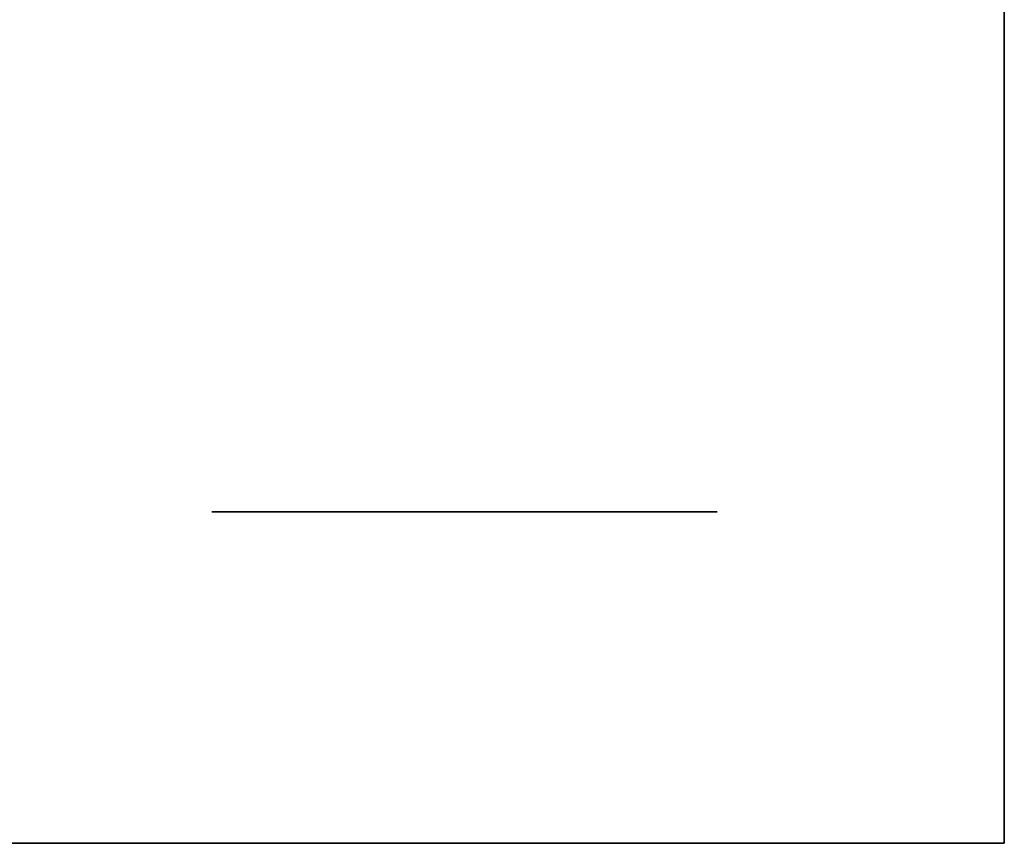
# Model space of a CAD drawing. Extents: x -1299 to -1246.9, y 2743.7 to 2747.9.
# Tile 213 of 256: x -1265.0774 to -1265.0462, y 2746.7824 to 2746.8085. Entities that reach past the tile are written whole.
import ezdxf

# ---------------------------------------------------------------- set-up
doc = ezdxf.new("R2010")
doc.units = 0
doc.header["$LTSCALE"] = 150
doc.header["$MEASUREMENT"] = 0
doc.layers.add('3DFACE_BOLT', color=7, linetype='CONTINUOUS')
doc.layers.add('3DFACE_SHAPE', color=7, linetype='CONTINUOUS')

msp = doc.modelspace()

# ---------------------------------------------------------------- linework, layer by layer
at = {"layer": '3DFACE_BOLT', "color": 1}
for points, invisible_edges in [([(-1265.071319, 2746.842949, 0.138), (-1265.070927, 2746.842949, 0.135528), (-1265.071319, 2746.792949, 0.138)], 14), ([(-1265.071319, 2746.792949, 0.138), (-1265.070927, 2746.842949, 0.135528), (-1265.070927, 2746.792949, 0.135528)], 3), ([(-1265.070927, 2746.842949, 0.140472), (-1265.071319, 2746.842949, 0.138), (-1265.070927, 2746.792949, 0.140472)], 14), ([(-1265.070927, 2746.792949, 0.140472), (-1265.071319, 2746.842949, 0.138), (-1265.071319, 2746.792949, 0.138)], 3), ([(-1265.071319, 2746.842949, 0.068), (-1265.070927, 2746.842949, 0.065528), (-1265.071319, 2746.792949, 0.068)], 14), ([(-1265.071319, 2746.792949, 0.068), (-1265.070927, 2746.842949, 0.065528), (-1265.070927, 2746.792949, 0.065528)], 3), ([(-1265.070927, 2746.842949, 0.070472), (-1265.071319, 2746.842949, 0.068), (-1265.070927, 2746.792949, 0.070472)], 14), ([(-1265.070927, 2746.792949, 0.070472), (-1265.071319, 2746.842949, 0.068), (-1265.071319, 2746.792949, 0.068)], 3), ([(-1265.070927, 2746.842949, 0.135528), (-1265.069791, 2746.842949, 0.133298), (-1265.070927, 2746.792949, 0.135528)], 14), ([(-1265.070927, 2746.792949, 0.135528), (-1265.069791, 2746.842949, 0.133298), (-1265.069791, 2746.792949, 0.133298)], 3), ([(-1265.069791, 2746.842949, 0.142702), (-1265.070927, 2746.842949, 0.140472), (-1265.069791, 2746.792949, 0.142702)], 14), ([(-1265.069791, 2746.792949, 0.142702), (-1265.070927, 2746.842949, 0.140472), (-1265.070927, 2746.792949, 0.140472)], 3), ([(-1265.070927, 2746.842949, 0.065528), (-1265.069791, 2746.842949, 0.063298), (-1265.070927, 2746.792949, 0.065528)], 14), ([(-1265.070927, 2746.792949, 0.065528), (-1265.069791, 2746.842949, 0.063298), (-1265.069791, 2746.792949, 0.063298)], 3), ([(-1265.069791, 2746.842949, 0.072702), (-1265.070927, 2746.842949, 0.070472), (-1265.069791, 2746.792949, 0.072702)], 14), ([(-1265.069791, 2746.792949, 0.072702), (-1265.070927, 2746.842949, 0.070472), (-1265.070927, 2746.792949, 0.070472)], 3), ([(-1265.069791, 2746.842949, 0.133298), (-1265.068021, 2746.842949, 0.131528), (-1265.069791, 2746.792949, 0.133298)], 14), ([(-1265.069791, 2746.792949, 0.133298), (-1265.068021, 2746.842949, 0.131528), (-1265.068021, 2746.792949, 0.131528)], 3), ([(-1265.068021, 2746.842949, 0.144472), (-1265.069791, 2746.842949, 0.142702), (-1265.068021, 2746.792949, 0.144472)], 14), ([(-1265.068021, 2746.792949, 0.144472), (-1265.069791, 2746.842949, 0.142702), (-1265.069791, 2746.792949, 0.142702)], 3), ([(-1265.069791, 2746.842949, 0.063298), (-1265.068021, 2746.842949, 0.061528), (-1265.069791, 2746.792949, 0.063298)], 14), ([(-1265.069791, 2746.792949, 0.063298), (-1265.068021, 2746.842949, 0.061528), (-1265.068021, 2746.792949, 0.061528)], 3), ([(-1265.068021, 2746.842949, 0.074472), (-1265.069791, 2746.842949, 0.072702), (-1265.068021, 2746.792949, 0.074472)], 14), ([(-1265.068021, 2746.792949, 0.074472), (-1265.069791, 2746.842949, 0.072702), (-1265.069791, 2746.792949, 0.072702)], 3), ([(-1265.068021, 2746.842949, 0.131528), (-1265.065791, 2746.842949, 0.130392), (-1265.068021, 2746.792949, 0.131528)], 14), ([(-1265.068021, 2746.792949, 0.131528), (-1265.065791, 2746.842949, 0.130392), (-1265.065791, 2746.792949, 0.130392)], 3), ([(-1265.065791, 2746.842949, 0.145608), (-1265.068021, 2746.842949, 0.144472), (-1265.065791, 2746.792949, 0.145608)], 14), ([(-1265.065791, 2746.792949, 0.145608), (-1265.068021, 2746.842949, 0.144472), (-1265.068021, 2746.792949, 0.144472)], 3), ([(-1265.068021, 2746.842949, 0.061528), (-1265.065791, 2746.842949, 0.060392), (-1265.068021, 2746.792949, 0.061528)], 14), ([(-1265.068021, 2746.792949, 0.061528), (-1265.065791, 2746.842949, 0.060392), (-1265.065791, 2746.792949, 0.060392)], 3), ([(-1265.065791, 2746.842949, 0.075608), (-1265.068021, 2746.842949, 0.074472), (-1265.065791, 2746.792949, 0.075608)], 14), ([(-1265.065791, 2746.792949, 0.075608), (-1265.068021, 2746.842949, 0.074472), (-1265.068021, 2746.792949, 0.074472)], 3), ([(-1265.065791, 2746.842949, 0.130392), (-1265.063319, 2746.842949, 0.13), (-1265.065791, 2746.792949, 0.130392)], 14), ([(-1265.065791, 2746.792949, 0.130392), (-1265.063319, 2746.842949, 0.13), (-1265.063319, 2746.792949, 0.13)], 3), ([(-1265.063319, 2746.842949, 0.146), (-1265.065791, 2746.842949, 0.145608), (-1265.063319, 2746.792949, 0.146)], 14), ([(-1265.063319, 2746.792949, 0.146), (-1265.065791, 2746.842949, 0.145608), (-1265.065791, 2746.792949, 0.145608)], 3), ([(-1265.065791, 2746.842949, 0.060392), (-1265.063319, 2746.842949, 0.06), (-1265.065791, 2746.792949, 0.060392)], 14), ([(-1265.065791, 2746.792949, 0.060392), (-1265.063319, 2746.842949, 0.06), (-1265.063319, 2746.792949, 0.06)], 3), ([(-1265.063319, 2746.842949, 0.076), (-1265.065791, 2746.842949, 0.075608), (-1265.063319, 2746.792949, 0.076)], 14), ([(-1265.063319, 2746.792949, 0.076), (-1265.065791, 2746.842949, 0.075608), (-1265.065791, 2746.792949, 0.075608)], 3), ([(-1265.063319, 2746.842949, 0.13), (-1265.060847, 2746.842949, 0.130392), (-1265.063319, 2746.792949, 0.13)], 14), ([(-1265.063319, 2746.792949, 0.13), (-1265.060847, 2746.842949, 0.130392), (-1265.060847, 2746.792949, 0.130392)], 3), ([(-1265.060847, 2746.842949, 0.145608), (-1265.063319, 2746.842949, 0.146), (-1265.060847, 2746.792949, 0.145608)], 14), ([(-1265.060847, 2746.792949, 0.145608), (-1265.063319, 2746.842949, 0.146), (-1265.063319, 2746.792949, 0.146)], 3), ([(-1265.063319, 2746.842949, 0.06), (-1265.060847, 2746.842949, 0.060392), (-1265.063319, 2746.792949, 0.06)], 14), ([(-1265.063319, 2746.792949, 0.06), (-1265.060847, 2746.842949, 0.060392), (-1265.060847, 2746.792949, 0.060392)], 3), ([(-1265.060847, 2746.842949, 0.075608), (-1265.063319, 2746.842949, 0.076), (-1265.060847, 2746.792949, 0.075608)], 14), ([(-1265.060847, 2746.792949, 0.075608), (-1265.063319, 2746.842949, 0.076), (-1265.063319, 2746.792949, 0.076)], 3), ([(-1265.060847, 2746.842949, 0.130392), (-1265.058616, 2746.842949, 0.131528), (-1265.060847, 2746.792949, 0.130392)], 14), ([(-1265.060847, 2746.792949, 0.130392), (-1265.058616, 2746.842949, 0.131528), (-1265.058616, 2746.792949, 0.131528)], 3), ([(-1265.058616, 2746.842949, 0.144472), (-1265.060847, 2746.842949, 0.145608), (-1265.058616, 2746.792949, 0.144472)], 14), ([(-1265.058616, 2746.792949, 0.144472), (-1265.060847, 2746.842949, 0.145608), (-1265.060847, 2746.792949, 0.145608)], 3), ([(-1265.060847, 2746.842949, 0.060392), (-1265.058616, 2746.842949, 0.061528), (-1265.060847, 2746.792949, 0.060392)], 14), ([(-1265.060847, 2746.792949, 0.060392), (-1265.058616, 2746.842949, 0.061528), (-1265.058616, 2746.792949, 0.061528)], 3), ([(-1265.058616, 2746.842949, 0.074472), (-1265.060847, 2746.842949, 0.075608), (-1265.058616, 2746.792949, 0.074472)], 14), ([(-1265.058616, 2746.792949, 0.074472), (-1265.060847, 2746.842949, 0.075608), (-1265.060847, 2746.792949, 0.075608)], 3), ([(-1265.058616, 2746.842949, 0.131528), (-1265.056847, 2746.842949, 0.133298), (-1265.058616, 2746.792949, 0.131528)], 14), ([(-1265.058616, 2746.792949, 0.131528), (-1265.056847, 2746.842949, 0.133298), (-1265.056847, 2746.792949, 0.133298)], 3), ([(-1265.056847, 2746.842949, 0.142702), (-1265.058616, 2746.842949, 0.144472), (-1265.056847, 2746.792949, 0.142702)], 14), ([(-1265.056847, 2746.792949, 0.142702), (-1265.058616, 2746.842949, 0.144472), (-1265.058616, 2746.792949, 0.144472)], 3), ([(-1265.058616, 2746.842949, 0.061528), (-1265.056847, 2746.842949, 0.063298), (-1265.058616, 2746.792949, 0.061528)], 14), ([(-1265.058616, 2746.792949, 0.061528), (-1265.056847, 2746.842949, 0.063298), (-1265.056847, 2746.792949, 0.063298)], 3), ([(-1265.056847, 2746.842949, 0.072702), (-1265.058616, 2746.842949, 0.074472), (-1265.056847, 2746.792949, 0.072702)], 14), ([(-1265.056847, 2746.792949, 0.072702), (-1265.058616, 2746.842949, 0.074472), (-1265.058616, 2746.792949, 0.074472)], 3), ([(-1265.056847, 2746.842949, 0.133298), (-1265.05571, 2746.842949, 0.135528), (-1265.056847, 2746.792949, 0.133298)], 14), ([(-1265.056847, 2746.792949, 0.133298), (-1265.05571, 2746.842949, 0.135528), (-1265.05571, 2746.792949, 0.135528)], 3), ([(-1265.05571, 2746.842949, 0.140472), (-1265.056847, 2746.842949, 0.142702), (-1265.05571, 2746.792949, 0.140472)], 14), ([(-1265.05571, 2746.792949, 0.140472), (-1265.056847, 2746.842949, 0.142702), (-1265.056847, 2746.792949, 0.142702)], 3), ([(-1265.056847, 2746.842949, 0.063298), (-1265.05571, 2746.842949, 0.065528), (-1265.056847, 2746.792949, 0.063298)], 14), ([(-1265.056847, 2746.792949, 0.063298), (-1265.05571, 2746.842949, 0.065528), (-1265.05571, 2746.792949, 0.065528)], 3), ([(-1265.05571, 2746.842949, 0.070472), (-1265.056847, 2746.842949, 0.072702), (-1265.05571, 2746.792949, 0.070472)], 14), ([(-1265.05571, 2746.792949, 0.070472), (-1265.056847, 2746.842949, 0.072702), (-1265.056847, 2746.792949, 0.072702)], 3), ([(-1265.05571, 2746.842949, 0.135528), (-1265.055319, 2746.842949, 0.138), (-1265.05571, 2746.792949, 0.135528)], 14), ([(-1265.05571, 2746.792949, 0.135528), (-1265.055319, 2746.842949, 0.138), (-1265.055319, 2746.792949, 0.138)], 3), ([(-1265.055319, 2746.842949, 0.138), (-1265.05571, 2746.842949, 0.140472), (-1265.055319, 2746.792949, 0.138)], 14), ([(-1265.055319, 2746.792949, 0.138), (-1265.05571, 2746.842949, 0.140472), (-1265.05571, 2746.792949, 0.140472)], 3), ([(-1265.05571, 2746.842949, 0.065528), (-1265.055319, 2746.842949, 0.068), (-1265.05571, 2746.792949, 0.065528)], 14), ([(-1265.05571, 2746.792949, 0.065528), (-1265.055319, 2746.842949, 0.068), (-1265.055319, 2746.792949, 0.068)], 3), ([(-1265.055319, 2746.842949, 0.068), (-1265.05571, 2746.842949, 0.070472), (-1265.055319, 2746.792949, 0.068)], 14), ([(-1265.055319, 2746.792949, 0.068), (-1265.05571, 2746.842949, 0.070472), (-1265.05571, 2746.792949, 0.070472)], 3), ([(-1265.071319, 2746.792949, 0.138), (-1265.070927, 2746.792949, 0.135528), (-1265.070927, 2746.792949, 0.140472)], 2), ([(-1265.071319, 2746.792949, 0.068), (-1265.070927, 2746.792949, 0.065528), (-1265.070927, 2746.792949, 0.070472)], 2), ([(-1265.070927, 2746.792949, 0.135528), (-1265.069791, 2746.792949, 0.133298), (-1265.070927, 2746.792949, 0.140472)], 14), ([(-1265.070927, 2746.792949, 0.140472), (-1265.069791, 2746.792949, 0.133298), (-1265.069791, 2746.792949, 0.142702)], 3), ([(-1265.070927, 2746.792949, 0.065528), (-1265.069791, 2746.792949, 0.063298), (-1265.070927, 2746.792949, 0.070472)], 14), ([(-1265.070927, 2746.792949, 0.070472), (-1265.069791, 2746.792949, 0.063298), (-1265.069791, 2746.792949, 0.072702)], 3), ([(-1265.069791, 2746.792949, 0.133298), (-1265.068021, 2746.792949, 0.131528), (-1265.069791, 2746.792949, 0.142702)], 14), ([(-1265.069791, 2746.792949, 0.142702), (-1265.068021, 2746.792949, 0.131528), (-1265.068021, 2746.792949, 0.144472)], 3), ([(-1265.069791, 2746.792949, 0.063298), (-1265.068021, 2746.792949, 0.061528), (-1265.069791, 2746.792949, 0.072702)], 14), ([(-1265.069791, 2746.792949, 0.072702), (-1265.068021, 2746.792949, 0.061528), (-1265.068021, 2746.792949, 0.074472)], 3), ([(-1265.068021, 2746.792949, 0.131528), (-1265.065791, 2746.792949, 0.130392), (-1265.068021, 2746.792949, 0.144472)], 14), ([(-1265.068021, 2746.792949, 0.144472), (-1265.065791, 2746.792949, 0.130392), (-1265.065791, 2746.792949, 0.145608)], 3), ([(-1265.068021, 2746.792949, 0.061528), (-1265.065791, 2746.792949, 0.060392), (-1265.068021, 2746.792949, 0.074472)], 14), ([(-1265.068021, 2746.792949, 0.074472), (-1265.065791, 2746.792949, 0.060392), (-1265.065791, 2746.792949, 0.075608)], 3), ([(-1265.065791, 2746.792949, 0.130392), (-1265.063319, 2746.792949, 0.13), (-1265.065791, 2746.792949, 0.145608)], 14), ([(-1265.065791, 2746.792949, 0.145608), (-1265.063319, 2746.792949, 0.13), (-1265.063319, 2746.792949, 0.146)], 3), ([(-1265.065791, 2746.792949, 0.060392), (-1265.063319, 2746.792949, 0.06), (-1265.065791, 2746.792949, 0.075608)], 14), ([(-1265.065791, 2746.792949, 0.075608), (-1265.063319, 2746.792949, 0.06), (-1265.063319, 2746.792949, 0.076)], 3), ([(-1265.063319, 2746.792949, 0.13), (-1265.060847, 2746.792949, 0.130392), (-1265.063319, 2746.792949, 0.146)], 14), ([(-1265.063319, 2746.792949, 0.146), (-1265.060847, 2746.792949, 0.130392), (-1265.060847, 2746.792949, 0.145608)], 3), ([(-1265.063319, 2746.792949, 0.06), (-1265.060847, 2746.792949, 0.060392), (-1265.063319, 2746.792949, 0.076)], 14), ([(-1265.063319, 2746.792949, 0.076), (-1265.060847, 2746.792949, 0.060392), (-1265.060847, 2746.792949, 0.075608)], 3), ([(-1265.060847, 2746.792949, 0.130392), (-1265.058616, 2746.792949, 0.131528), (-1265.060847, 2746.792949, 0.145608)], 14), ([(-1265.060847, 2746.792949, 0.145608), (-1265.058616, 2746.792949, 0.131528), (-1265.058616, 2746.792949, 0.144472)], 3), ([(-1265.060847, 2746.792949, 0.060392), (-1265.058616, 2746.792949, 0.061528), (-1265.060847, 2746.792949, 0.075608)], 14), ([(-1265.060847, 2746.792949, 0.075608), (-1265.058616, 2746.792949, 0.061528), (-1265.058616, 2746.792949, 0.074472)], 3), ([(-1265.058616, 2746.792949, 0.131528), (-1265.056847, 2746.792949, 0.133298), (-1265.058616, 2746.792949, 0.144472)], 14), ([(-1265.058616, 2746.792949, 0.144472), (-1265.056847, 2746.792949, 0.133298), (-1265.056847, 2746.792949, 0.142702)], 3), ([(-1265.058616, 2746.792949, 0.061528), (-1265.056847, 2746.792949, 0.063298), (-1265.058616, 2746.792949, 0.074472)], 14), ([(-1265.058616, 2746.792949, 0.074472), (-1265.056847, 2746.792949, 0.063298), (-1265.056847, 2746.792949, 0.072702)], 3), ([(-1265.056847, 2746.792949, 0.133298), (-1265.05571, 2746.792949, 0.135528), (-1265.056847, 2746.792949, 0.142702)], 14), ([(-1265.056847, 2746.792949, 0.142702), (-1265.05571, 2746.792949, 0.135528), (-1265.05571, 2746.792949, 0.140472)], 3), ([(-1265.056847, 2746.792949, 0.063298), (-1265.05571, 2746.792949, 0.065528), (-1265.056847, 2746.792949, 0.072702)], 14), ([(-1265.056847, 2746.792949, 0.072702), (-1265.05571, 2746.792949, 0.065528), (-1265.05571, 2746.792949, 0.070472)], 3), ([(-1265.05571, 2746.792949, 0.135528), (-1265.055319, 2746.792949, 0.138), (-1265.05571, 2746.792949, 0.140472)], 12), ([(-1265.05571, 2746.792949, 0.065528), (-1265.055319, 2746.792949, 0.068), (-1265.05571, 2746.792949, 0.070472)], 12)]:
    msp.add_3dface(points, dxfattribs=dict(at, invisible_edges=invisible_edges))
at = {"layer": '3DFACE_SHAPE', "color": 13}
for points, invisible_edges in [([(-1268.944219, 2746.782449, 0.206), (-1265.046219, 2746.782449, 0.206), (-1268.944219, 2746.884449, 0.206)], 2), ([(-1265.046219, 2746.782449, 0.206), (-1265.046219, 2746.884449, 0.206), (-1268.944219, 2746.884449, 0.206)], 12), ([(-1268.944219, 2746.884449), (-1265.046219, 2746.884449), (-1268.944219, 2746.782449)], 2), ([(-1265.046219, 2746.884449), (-1265.046219, 2746.782449), (-1268.944219, 2746.782449)], 12), ([(-1265.046219, 2746.782449, 0.206), (-1265.046219, 2746.836549, 0.198), (-1265.046219, 2746.884449, 0.206)], 3), ([(-1265.046219, 2746.884449), (-1265.046219, 2746.830349, 0.008), (-1265.046219, 2746.782449)], 3), ([(-1265.046219, 2746.830349, 0.198), (-1265.046219, 2746.836549, 0.198), (-1265.046219, 2746.782449, 0.206)], 14), ([(-1268.944219, 2746.830349, 0.198), (-1265.046219, 2746.830349, 0.198), (-1268.944219, 2746.782449, 0.198)], 2), ([(-1265.046219, 2746.830349, 0.198), (-1265.046219, 2746.782449, 0.198), (-1268.944219, 2746.782449, 0.198)], 12), ([(-1268.944219, 2746.782449, 0.008), (-1265.046219, 2746.782449, 0.008), (-1268.944219, 2746.830349, 0.008)], 2), ([(-1265.046219, 2746.782449, 0.008), (-1265.046219, 2746.830349, 0.008), (-1268.944219, 2746.830349, 0.008)], 12), ([(-1265.046219, 2746.782449, 0.198), (-1265.046219, 2746.830349, 0.198), (-1265.046219, 2746.782449, 0.206)], 2), ([(-1265.046219, 2746.830349, 0.008), (-1265.046219, 2746.782449, 0.008), (-1265.046219, 2746.782449)], 12), ([(-1268.944219, 2746.782449, 0.198), (-1265.046219, 2746.782449, 0.198), (-1268.944219, 2746.782449, 0.206)], 2), ([(-1265.046219, 2746.782449, 0.198), (-1265.046219, 2746.782449, 0.206), (-1268.944219, 2746.782449, 0.206)], 12), ([(-1268.944219, 2746.782449), (-1265.046219, 2746.782449), (-1268.944219, 2746.782449, 0.008)], 2), ([(-1265.046219, 2746.782449), (-1265.046219, 2746.782449, 0.008), (-1268.944219, 2746.782449, 0.008)], 12)]:
    msp.add_3dface(points, dxfattribs=dict(at, invisible_edges=invisible_edges))

doc.saveas('drawing.dxf')
